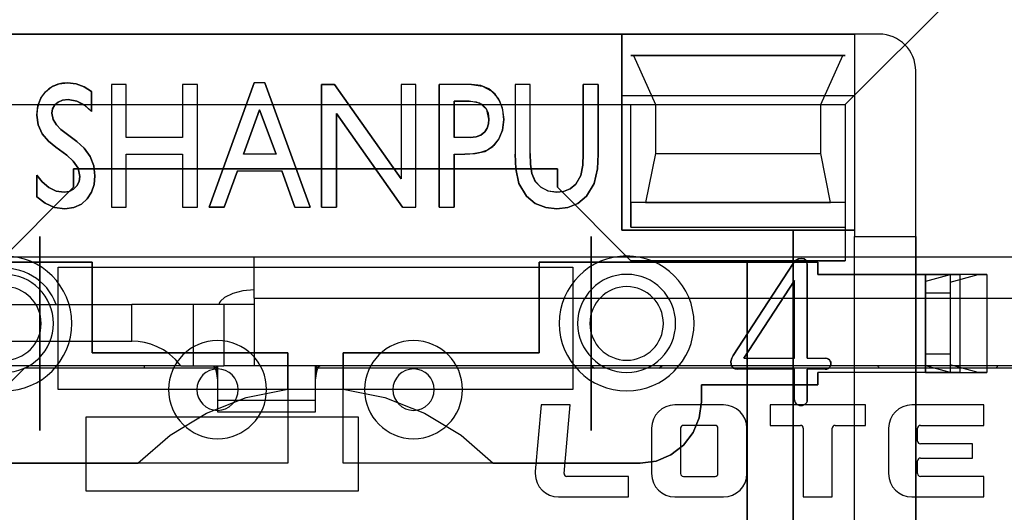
# Model space of a CAD drawing. Header units: millimetres. Extents: x 0 to 1524, y 0 to 1016.
# Tile 122 of 256: x 656 to 664, y 398 to 402. Entities that reach past the tile are written whole.
import ezdxf

# ---------------------------------------------------------------- set-up
doc = ezdxf.new("R2010")
doc.units = ezdxf.units.MM
doc.header["$LTSCALE"] = 83.82
doc.layers.get('0').update_dxf_attribs({"linetype": 'CONTINUOUS'})
doc.layers.add('02___PRT_ALL_AXES', color=7, linetype='CONTINUOUS')

msp = doc.modelspace()

# ---------------------------------------------------------------- linework, layer by layer
at = {"color": 6, "linetype": 'CONTINUOUS'}
for p, q in [((662.7194, 401.3317), (664.2194, 402.8317)), ((655.8944, 401.9067), (660.8944, 401.9067)), ((660.8944, 401.9067), (660.8944, 400.3067)), ((660.8944, 401.4067), (660.8944, 401.9067)), ((660.8944, 401.9067), (662.7944, 401.9067)), ((662.7944, 401.9067), (662.7944, 401.4067)), ((662.7944, 401.9067), (662.7944, 400.2567)), ((662.9944, 401.9067), (662.7944, 401.9067)), ((660.9894, 401.7317), (662.6994, 401.7317)), ((663.2944, 400.2567), (663.2944, 401.6067)), ((656.7277, 401.495), (656.7277, 400.495)), ((656.8493, 401.495), (656.7277, 401.495)), ((656.7277, 401.495), (656.7277, 400.495)), ((656.8493, 401.495), (656.7277, 401.495)), ((656.8493, 401.0626), (656.8493, 401.495)), ((656.8493, 401.0626), (656.8493, 401.495)), ((657.3088, 401.495), (657.3088, 401.0626)), ((657.4304, 401.495), (657.3088, 401.495)), ((657.3088, 401.495), (657.3088, 401.0626)), ((657.4304, 401.495), (657.3088, 401.495)), ((657.4304, 400.495), (657.4304, 401.495)), ((657.4304, 400.495), (657.4304, 401.495)), ((657.525, 400.495), (657.893, 401.5085)), ((657.893, 401.5085), (657.525, 400.495)), ((657.9804, 401.5085), (657.893, 401.5085)), ((657.9804, 401.5085), (657.893, 401.5085)), ((657.9804, 401.5085), (658.3493, 400.495)), ((658.3493, 400.495), (657.9804, 401.5085)), ((658.5499, 401.495), (659.0925, 400.7256)), ((659.0925, 400.7256), (658.5499, 401.495)), ((659.0925, 401.495), (659.0925, 400.7256)), ((659.2142, 401.495), (659.0925, 401.495)), ((659.0925, 401.495), (659.0925, 400.7256)), ((659.2142, 401.495), (659.0925, 401.495)), ((659.2142, 400.495), (659.2142, 401.495)), ((659.2142, 400.495), (659.2142, 401.495)), ((659.6683, 401.495), (659.4034, 401.495)), ((659.6683, 401.495), (659.4034, 401.495)), ((660.025, 401.495), (660.025, 400.9277)), ((660.1466, 401.495), (660.025, 401.495)), ((660.025, 401.495), (660.025, 400.9277)), ((660.1466, 401.495), (660.025, 401.495)), ((660.1466, 400.9319), (660.1466, 401.495)), ((660.1466, 400.9319), (660.1466, 401.495)), ((660.7006, 401.495), (660.579, 401.495)), ((660.7006, 401.495), (660.579, 401.495)), ((655.8194, 401.3317), (660.9694, 401.3317)), ((657.8052, 400.9274), (657.9371, 401.2898)), ((657.9371, 401.2898), (657.8052, 400.9274)), ((657.9371, 401.2898), (658.0727, 400.9274)), ((658.0727, 400.9274), (657.9371, 401.2898)), ((660.9694, 401.3317), (662.7194, 401.3317)), ((661.1694, 401.3317), (662.5194, 401.3317)), ((662.7194, 401.3317), (662.7194, 400.3317)), ((659.1033, 400.495), (658.5655, 401.2577)), ((658.5655, 401.2577), (659.1033, 400.495)), ((656.3577, 401.0959), (656.4456, 401.0303)), ((656.4456, 401.0303), (656.3577, 401.0959)), ((657.3088, 401.0626), (656.8493, 401.0626)), ((657.3088, 401.0626), (656.8493, 401.0626)), ((659.6563, 401.0626), (659.525, 401.0626)), ((659.6563, 401.0626), (659.525, 401.0626)), ((656.8493, 400.9274), (657.3088, 400.9274)), ((656.8493, 400.495), (656.8493, 400.9274)), ((656.8493, 400.9274), (657.3088, 400.9274)), ((656.8493, 400.495), (656.8493, 400.9274)), ((657.3088, 400.9274), (657.3088, 400.495)), ((657.3088, 400.9274), (657.3088, 400.495)), ((658.0727, 400.9274), (657.8052, 400.9274)), ((658.0727, 400.9274), (657.8052, 400.9274)), ((659.525, 400.9274), (659.6132, 400.9274)), ((659.525, 400.9274), (659.6132, 400.9274)), ((661.1694, 400.9317), (662.5194, 400.9317)), ((657.7564, 400.7923), (657.6483, 400.495)), ((657.6483, 400.495), (657.7564, 400.7923)), ((657.7564, 400.7923), (658.1194, 400.7923)), ((657.7564, 400.7923), (658.1194, 400.7923)), ((658.2264, 400.495), (658.1194, 400.7923)), ((658.1194, 400.7923), (658.2264, 400.495)), ((656.7277, 400.495), (656.8493, 400.495)), ((656.7277, 400.495), (656.8493, 400.495)), ((657.3088, 400.495), (657.4304, 400.495)), ((657.3088, 400.495), (657.4304, 400.495)), ((658.2264, 400.495), (658.3493, 400.495)), ((658.2264, 400.495), (658.3493, 400.495)), ((658.4439, 400.495), (658.5655, 400.495)), ((658.4439, 400.495), (658.5655, 400.495)), ((659.1033, 400.495), (659.2142, 400.495)), ((659.1033, 400.495), (659.2142, 400.495)), ((659.4034, 400.495), (659.525, 400.495)), ((659.4034, 400.495), (659.525, 400.495)), ((662.7194, 400.5317), (662.7194, 400.3317)), ((660.9694, 400.3317), (662.7194, 400.3317)), ((662.7194, 400.3317), (662.7194, 400.0567)), ((660.8944, 400.3067), (662.7944, 400.3067)), ((662.7944, 400.3067), (662.7944, 400.2567)), ((662.7944, 393.7567), (662.7944, 400.2567)), ((662.7944, 400.2567), (663.2944, 400.2567)), ((662.7944, 399.9467), (662.7944, 400.2567)), ((662.7944, 400.2567), (663.2944, 400.2567)), ((663.2944, 400.2567), (663.2944, 399.9467)), ((661.8043, 399.2865), (662.293, 400.0347)), ((662.293, 400.0347), (661.8043, 399.2865)), ((662.4944, 399.9467), (663.3744, 399.9467)), ((663.3744, 399.9467), (662.4944, 399.9467)), ((663.3744, 399.9467), (663.6541, 399.9467)), ((663.3744, 399.1467), (663.3744, 399.9467)), ((663.3744, 399.9467), (663.3744, 399.1467)), ((663.3744, 399.9467), (663.3744, 399.1467)), ((663.5849, 399.9467), (663.3744, 399.8896)), ((663.8744, 399.9467), (663.5744, 399.9467)), ((663.5744, 399.9467), (663.5744, 399.1467)), ((663.5744, 399.9467), (663.5744, 399.1467)), ((663.5744, 399.8842), (663.8052, 399.9467)), ((663.6541, 399.9467), (663.5849, 399.9467)), ((663.8052, 399.9467), (663.5849, 399.9467)), ((663.6541, 399.9467), (663.6541, 399.1467)), ((663.8052, 399.9467), (663.8744, 399.9467)), ((663.8744, 399.9467), (663.8744, 399.1467)), ((661.8907, 399.2622), (662.3055, 399.8967)), ((662.3055, 399.8967), (661.8907, 399.2622)), ((662.3055, 399.2622), (662.3055, 399.8967)), ((662.3055, 399.2622), (662.3055, 399.8967)), ((663.3744, 399.8896), (663.3744, 399.2037)), ((663.3744, 399.7967), (663.3744, 399.8896)), ((663.5744, 399.8842), (663.5744, 399.2092)), ((663.5744, 399.8842), (663.5744, 399.7967)), ((663.3744, 399.7967), (663.3744, 399.2967)), ((663.3744, 399.7967), (663.5744, 399.7967)), ((663.5744, 399.7967), (663.5744, 399.2967)), ((663.3744, 399.2037), (663.3744, 399.2967)), ((663.5744, 399.2967), (663.3744, 399.2967)), ((663.5744, 399.2967), (663.5744, 399.2092)), ((661.8907, 399.2622), (662.3055, 399.2622)), ((661.8907, 399.2622), (662.3055, 399.2622)), ((662.4092, 399.2622), (662.5601, 399.2622)), ((662.4092, 399.2622), (662.5601, 399.2622)), ((663.3744, 399.2037), (663.5849, 399.1467)), ((663.8052, 399.1467), (663.5744, 399.2092)), ((662.3055, 399.1733), (661.8368, 399.1733)), ((662.3055, 399.1733), (661.8368, 399.1733)), ((662.3055, 398.924), (662.3055, 399.1733)), ((662.3055, 398.924), (662.3055, 399.1733)), ((662.5555, 399.1733), (662.4092, 399.1733)), ((662.5555, 399.1733), (662.4092, 399.1733)), ((663.3744, 399.1467), (662.4944, 399.1467)), ((663.3744, 399.1467), (662.4944, 399.1467)), ((662.7944, 397.4067), (662.7944, 399.1467)), ((663.2944, 399.1467), (663.2944, 397.4067)), ((663.6541, 399.1467), (663.3744, 399.1467)), ((663.5744, 399.1467), (663.8744, 399.1467)), ((663.5849, 399.1467), (663.6541, 399.1467)), ((663.5849, 399.1467), (663.8052, 399.1467)), ((663.8744, 399.1467), (663.8052, 399.1467)), ((660.4944, 399.0067), (656.2944, 399.0067))]:
    msp.add_line(p, q, dxfattribs=at)
at = {"color": 7, "linetype": 'CONTINUOUS'}
for p, q in [((662.9944, 401.9067), (653.7944, 401.9067)), ((660.9694, 401.7317), (660.9894, 401.7317)), ((662.7194, 401.7317), (660.9694, 401.7317)), ((660.9894, 401.7317), (661.1694, 401.3317)), ((662.5194, 401.3317), (662.6994, 401.7317)), ((662.6994, 401.7317), (662.7194, 401.7317)), ((663.2944, 392.4067), (663.2944, 401.6067)), ((658.4439, 401.495), (658.5499, 401.495)), ((658.4439, 400.495), (658.4439, 401.495)), ((658.4439, 401.495), (658.4439, 400.495)), ((658.5499, 401.495), (658.4439, 401.495)), ((659.4034, 400.495), (659.4034, 401.495)), ((659.4034, 401.495), (659.4034, 400.495)), ((660.579, 400.9319), (660.579, 401.495)), ((660.579, 401.495), (660.579, 400.9319)), ((660.7006, 401.495), (660.7006, 400.9262)), ((660.7006, 400.9262), (660.7006, 401.495)), ((656.5655, 401.4376), (656.5655, 401.2754)), ((656.5655, 401.2754), (656.5655, 401.4376)), ((660.8944, 401.4067), (662.7944, 401.4067)), ((660.8944, 400.3067), (660.8944, 401.4067)), ((662.7944, 401.4067), (662.7944, 400.3067)), ((659.525, 401.3599), (659.6491, 401.3599)), ((659.525, 401.0626), (659.525, 401.3599)), ((659.525, 401.3599), (659.525, 401.0626)), ((659.6491, 401.3599), (659.525, 401.3599)), ((660.9694, 400.3317), (660.9694, 401.3317)), ((660.9694, 401.3317), (662.7194, 401.3317)), ((661.1694, 401.3317), (661.1694, 400.9317)), ((662.5194, 400.9317), (662.5194, 401.3317)), ((662.7194, 401.3317), (662.7194, 400.5317)), ((658.5655, 401.2577), (658.5655, 400.495)), ((658.5655, 400.495), (658.5655, 401.2577)), ((656.3632, 400.9182), (656.2741, 400.984)), ((656.2741, 400.984), (656.3632, 400.9182)), ((659.525, 400.9274), (659.525, 400.495)), ((659.525, 400.495), (659.525, 400.9274)), ((661.1694, 400.9317), (661.0894, 400.5317)), ((662.5994, 400.5317), (662.5194, 400.9317)), ((656.4194, 400.8067), (660.3694, 400.8067)), ((656.4194, 400.6567), (656.4194, 400.8067)), ((656.4194, 400.8067), (656.4194, 400.6567)), ((660.3694, 400.8067), (656.4194, 400.8067)), ((660.3694, 400.8067), (660.3694, 400.6567)), ((660.3694, 400.6567), (660.3694, 400.8067)), ((656.1196, 400.5795), (656.1196, 400.7552)), ((656.1196, 400.7552), (656.1196, 400.5795)), ((655.8194, 400.0567), (656.4194, 400.6567)), ((656.4194, 400.6567), (655.8194, 400.0567)), ((660.3694, 400.6567), (660.9694, 400.0567)), ((660.9694, 400.0567), (660.3694, 400.6567)), ((657.6483, 400.495), (657.525, 400.495)), ((657.525, 400.495), (657.6483, 400.495)), ((660.9694, 400.5317), (660.9694, 400.3317)), ((662.7194, 400.5317), (660.9694, 400.5317)), ((661.0894, 400.5317), (662.5994, 400.5317)), ((656.1444, 400.2567), (656.1444, 398.6732)), ((656.1444, 398.6732), (656.1444, 400.2567)), ((660.6444, 398.6732), (660.6444, 400.2567)), ((660.6444, 400.2567), (660.6444, 398.6732)), ((662.2944, 400.3067), (660.8944, 400.3067)), ((662.2944, 393.7067), (662.2944, 400.3067)), ((662.2944, 400.3067), (662.2944, 393.7067)), ((662.7944, 400.3067), (662.2944, 400.3067)), ((657.8944, 399.7517), (657.8944, 400.0867)), ((654.2944, 400.0467), (656.5694, 400.0467)), ((656.5694, 400.0467), (654.2944, 400.0467)), ((656.2944, 400.0067), (660.4944, 400.0067)), ((656.2944, 399.0067), (656.2944, 400.0067)), ((656.5694, 400.0467), (656.5694, 399.3067)), ((656.5694, 399.3067), (656.5694, 400.0467)), ((660.2194, 400.0467), (662.4944, 400.0467)), ((660.2194, 399.3067), (660.2194, 400.0467)), ((660.2194, 400.0467), (660.2194, 399.3067)), ((662.4944, 400.0467), (660.2194, 400.0467)), ((660.4944, 400.0067), (660.4944, 399.0067)), ((660.9694, 400.0567), (662.7194, 400.0567)), ((661.9194, 400.0567), (660.9694, 400.0567)), ((662.7194, 400.0567), (661.9194, 400.0567)), ((661.9194, 400.0567), (661.9194, 393.9567)), ((661.9194, 393.9567), (661.9194, 400.0567)), ((662.4092, 400.0238), (662.4092, 399.2622)), ((662.4092, 399.2622), (662.4092, 400.0238)), ((662.4944, 400.0467), (662.4944, 399.9467)), ((662.4944, 399.9467), (662.4944, 400.0467)), ((662.7944, 399.1467), (662.7944, 399.9467)), ((662.7944, 399.9467), (663.2944, 399.9467)), ((663.2944, 399.9467), (663.2944, 399.1467)), ((655.8444, 399.7017), (656.8944, 399.7017)), ((657.3944, 399.7017), (656.8944, 399.7017)), ((656.8944, 399.4017), (656.8944, 399.7017)), ((657.6444, 399.7017), (657.3944, 399.7017)), ((657.3944, 399.7017), (657.3944, 399.2017)), ((657.6079, 399.7133), (657.6042, 399.7017)), ((657.8944, 399.7017), (657.6444, 399.7017)), ((657.6444, 399.7017), (657.6444, 399.2017)), ((657.8944, 399.7517), (657.8944, 399.7017)), ((657.8944, 399.7517), (667.0944, 399.7517)), ((657.8944, 399.7017), (657.8944, 399.2017)), ((655.8444, 399.4017), (656.8944, 399.4017)), ((656.5694, 399.3067), (658.1694, 399.3067)), ((658.1694, 399.3067), (656.5694, 399.3067)), ((658.1694, 399.3067), (658.1694, 398.4067)), ((658.1694, 399.0098), (658.1694, 399.3067)), ((658.6194, 399.3067), (660.2194, 399.3067)), ((658.6194, 398.4067), (658.6194, 399.3067)), ((658.6194, 399.3067), (658.6194, 399.0098)), ((660.2194, 399.3067), (658.6194, 399.3067)), ((657.2944, 399.2017), (655.8444, 399.2017)), ((656.9944, 399.2017), (656.9944, 399.1817)), ((657.2944, 399.2017), (657.3944, 399.2017)), ((657.3944, 399.2017), (657.6444, 399.2017)), ((657.5828, 399.2017), (657.5828, 399.1548)), ((657.5944, 399.2017), (657.5944, 398.9208)), ((657.8944, 399.2017), (657.6444, 399.2017)), ((658.9944, 399.2017), (657.8944, 399.2017)), ((658.3944, 398.9208), (658.3944, 399.2017)), ((658.406, 399.1548), (658.406, 399.2017)), ((665.9944, 399.2017), (658.9944, 399.2017)), ((655.5194, 398.6817), (656.0194, 399.1817)), ((656.9944, 399.1817), (656.0194, 399.1817)), ((657.2944, 399.1817), (656.9944, 399.1817)), ((657.3776, 399.1817), (657.2944, 399.1817)), ((657.3944, 399.1817), (657.3776, 399.1817)), ((657.5599, 399.1817), (657.3944, 399.1817)), ((657.5747, 399.1817), (657.5599, 399.1817)), ((657.5828, 399.1548), (657.5944, 399.0849)), ((658.3944, 399.0849), (658.406, 399.1548)), ((658.4288, 399.1817), (658.4141, 399.1817)), ((658.6112, 399.1817), (658.4288, 399.1817)), ((658.9944, 399.1817), (658.6112, 399.1817)), ((665.9944, 399.1817), (658.9944, 399.1817)), ((662.4092, 399.1733), (662.4092, 398.924)), ((662.4092, 398.924), (662.4092, 399.1733)), ((662.4944, 399.1467), (662.4944, 399.0467)), ((662.4944, 399.0467), (662.4944, 399.1467)), ((663.2944, 399.1467), (662.7944, 399.1467)), ((661.5444, 399.0467), (661.5444, 398.9067)), ((662.4944, 399.0467), (661.5444, 399.0467)), ((661.5444, 399.0467), (662.4944, 399.0467)), ((661.5444, 398.9067), (661.5444, 399.0467)), ((657.1694, 399.0067), (656.2944, 399.0067)), ((657.9694, 399.0067), (657.1694, 399.0067)), ((658.8194, 399.0067), (657.9694, 399.0067)), ((659.6194, 399.0067), (658.8194, 399.0067)), ((660.4944, 399.0067), (659.6194, 399.0067)), ((657.5944, 398.9208), (657.5944, 398.8271)), ((657.5944, 398.9208), (658.3944, 398.9208)), ((658.3944, 398.8271), (658.3944, 398.9208)), ((660.2359, 398.8817), (660.1884, 398.338)), ((660.472, 398.8817), (660.2359, 398.8817)), ((660.4231, 398.3216), (660.472, 398.8817)), ((661.7259, 398.8817), (661.3277, 398.8817)), ((662.8833, 398.8817), (662.1055, 398.8817)), ((662.1055, 398.8817), (662.1055, 398.715)), ((662.8833, 398.715), (662.8833, 398.8817)), ((663.8509, 398.8817), (663.2629, 398.8817)), ((663.8509, 398.715), (663.8509, 398.8817)), ((657.5944, 398.827), (658.3944, 398.827)), ((656.5194, 398.7817), (656.5194, 398.1817)), ((658.7444, 398.7817), (656.5194, 398.7817)), ((658.7444, 398.1817), (658.7444, 398.7817)), ((661.6564, 398.715), (661.3972, 398.715)), ((662.1055, 398.715), (662.3532, 398.715)), ((662.6356, 398.715), (662.8833, 398.715)), ((663.3324, 398.715), (663.8509, 398.715)), ((661.1379, 398.6918), (661.1379, 398.3215)), ((661.374, 398.6918), (661.374, 398.3215)), ((661.6796, 398.3215), (661.6796, 398.6918)), ((661.9157, 398.3215), (661.9157, 398.6918)), ((662.3763, 398.6918), (662.3763, 398.1317)), ((662.6124, 398.1317), (662.6124, 398.6918)), ((663.0731, 398.6918), (663.0731, 398.3215)), ((663.3092, 398.5877), (663.3092, 398.6918)), ((663.7583, 398.5645), (663.3324, 398.5645)), ((663.7583, 398.4488), (663.7583, 398.5645)), ((658.1694, 398.4067), (655.7444, 398.4067)), ((655.7444, 398.4067), (656.9442, 398.4067)), ((661.0444, 398.4067), (658.6194, 398.4067)), ((659.8446, 398.4067), (661.0444, 398.4067)), ((663.3092, 398.3215), (663.3092, 398.4256)), ((663.3324, 398.4488), (663.7583, 398.4488)), ((660.9481, 398.2983), (660.4463, 398.2983)), ((660.9481, 398.1317), (660.9481, 398.2983)), ((661.3972, 398.2983), (661.6564, 398.2983)), ((663.8509, 398.2983), (663.3324, 398.2983)), ((663.8509, 398.1317), (663.8509, 398.2983)), ((656.5194, 398.1817), (658.7444, 398.1817)), ((660.3775, 398.1317), (660.9481, 398.1317)), ((661.3277, 398.1317), (661.7259, 398.1317)), ((662.3763, 398.1317), (662.6124, 398.1317)), ((663.2629, 398.1317), (663.8509, 398.1317))]:
    msp.add_line(p, q, dxfattribs=at)
at = {"color": 6, "linetype": 'CONTINUOUS'}
for points in [[(656.1196, 401.2448), (656.1278, 401.3203), (656.152, 401.3844), (656.1903, 401.4363), (656.2399, 401.4757), (656.3003, 401.5002), (656.3702, 401.5085)], [(656.3702, 401.5085), (656.3295, 401.5059), (656.29, 401.4975), (656.2526, 401.4825), (656.2176, 401.4607), (656.1866, 401.4324), (656.1608, 401.3991), (656.1422, 401.364), (656.1295, 401.3275), (656.1222, 401.2884), (656.1196, 401.2448)], [(656.3702, 401.5085), (656.4405, 401.5004), (656.5066, 401.4759), (656.5655, 401.4376)], [(656.5655, 401.4376), (656.5066, 401.4759), (656.4405, 401.5004), (656.3702, 401.5085)], [(659.6683, 401.495), (659.7562, 401.4828), (659.8295, 401.445), (659.8848, 401.3846), (659.9192, 401.3055), (659.9304, 401.2102)], [(659.9304, 401.2102), (659.9227, 401.29), (659.8992, 401.3591), (659.8604, 401.4164), (659.8078, 401.4598), (659.7431, 401.4864), (659.6683, 401.495)], [(656.3736, 401.3734), (656.3289, 401.3681), (656.2927, 401.3523), (656.265, 401.3285), (656.2472, 401.2974), (656.2412, 401.2604)], [(656.2412, 401.2604), (656.2471, 401.2974), (656.265, 401.3285), (656.2927, 401.3522), (656.3289, 401.368), (656.3736, 401.3734)], [(659.6491, 401.3599), (659.7053, 401.3544), (659.7521, 401.336), (659.7859, 401.3034), (659.8036, 401.2611), (659.8088, 401.2136)], [(659.8088, 401.2136), (659.7932, 401.2905), (659.7362, 401.3444), (659.6491, 401.3599)], [(656.2741, 400.984), (656.2145, 401.034), (656.1634, 401.0933), (656.13, 401.1654), (656.1196, 401.2448)], [(656.1196, 401.2448), (656.13, 401.1654), (656.1634, 401.0933), (656.2145, 401.034), (656.2741, 400.984)], [(656.2412, 401.2604), (656.2513, 401.2105), (656.2789, 401.1668), (656.316, 401.1294), (656.3577, 401.0959)], [(656.3577, 401.0959), (656.316, 401.1295), (656.2789, 401.1669), (656.2512, 401.2106), (656.2412, 401.2604)], [(659.9304, 401.2102), (659.92, 401.1227), (659.8919, 401.0514), (659.8499, 400.9965), (659.7979, 400.9596), (659.7401, 400.9395), (659.6791, 400.9302), (659.6132, 400.9274)], [(659.6132, 400.9274), (659.6987, 400.9322), (659.7756, 400.9499), (659.8417, 400.989), (659.8904, 401.0489), (659.9202, 401.1233), (659.9304, 401.2102)], [(659.8088, 401.2136), (659.8055, 401.175), (659.7952, 401.14), (659.7757, 401.1087), (659.7457, 401.0836), (659.7055, 401.0678), (659.6563, 401.0626)], [(659.6563, 401.0626), (659.7051, 401.0677), (659.7452, 401.0833), (659.7752, 401.1082), (659.795, 401.1395), (659.8055, 401.1748), (659.8088, 401.2136)], [(656.4456, 401.0303), (656.506, 400.9757), (656.5534, 400.9092), (656.5832, 400.8328), (656.5925, 400.7509)], [(656.5925, 400.7509), (656.5832, 400.8328), (656.5534, 400.9092), (656.506, 400.9757), (656.4456, 401.0303)], [(656.4709, 400.7461), (656.4561, 400.8118), (656.4169, 400.8697), (656.3632, 400.9182)], [(656.3632, 400.9182), (656.4169, 400.8698), (656.4561, 400.8118), (656.4709, 400.7461)], [(660.1172, 400.5833), (660.0549, 400.689), (660.0293, 400.8077), (660.025, 400.9277)], [(660.025, 400.9277), (660.0293, 400.8077), (660.0549, 400.689), (660.1172, 400.5833)], [(660.1466, 400.9319), (660.1494, 400.8459), (660.1602, 400.7706), (660.1879, 400.7063), (660.2335, 400.6576), (660.2926, 400.6268), (660.3622, 400.6166)], [(660.3622, 400.6166), (660.2929, 400.6267), (660.234, 400.6572), (660.1885, 400.7055), (660.1605, 400.7696), (660.1495, 400.8451), (660.1466, 400.9319)], [(660.5191, 400.6827), (660.5603, 400.7523), (660.576, 400.8382), (660.579, 400.9319)], [(660.579, 400.9319), (660.576, 400.8383), (660.5603, 400.7523), (660.5191, 400.6827)], [(660.7006, 400.9262), (660.6957, 400.8072), (660.6698, 400.6893), (660.6073, 400.5841)], [(660.6073, 400.5841), (660.6698, 400.6893), (660.6957, 400.8072), (660.7006, 400.9262)], [(656.1196, 400.7552), (656.1634, 400.7007), (656.2156, 400.6561), (656.2762, 400.6265), (656.3415, 400.6166)], [(656.3415, 400.6166), (656.2762, 400.6265), (656.2156, 400.6561), (656.1634, 400.7007), (656.1196, 400.7552)], [(656.3415, 400.6166), (656.384, 400.6229), (656.4194, 400.6409), (656.4467, 400.6682), (656.4647, 400.7036), (656.4709, 400.7461)], [(656.4709, 400.7461), (656.4646, 400.7035), (656.4467, 400.6682), (656.4193, 400.6409), (656.384, 400.6229), (656.3415, 400.6166)], [(656.5925, 400.7509), (656.5858, 400.6798), (656.5652, 400.6172), (656.5308, 400.5636), (656.4832, 400.5203), (656.4217, 400.4915), (656.3476, 400.4815)], [(656.3476, 400.4815), (656.4217, 400.4915), (656.4832, 400.5203), (656.5308, 400.5636), (656.5652, 400.6172), (656.5858, 400.6798), (656.5925, 400.7509)], [(660.3622, 400.6166), (660.42, 400.6234), (660.4739, 400.6455), (660.5191, 400.6827)], [(660.5191, 400.6827), (660.4739, 400.6455), (660.42, 400.6234), (660.3622, 400.6166)], [(656.3476, 400.4815), (656.2633, 400.4933), (656.186, 400.5278), (656.1196, 400.5795)], [(656.1196, 400.5795), (656.186, 400.5278), (656.2633, 400.4933), (656.3476, 400.4815)], [(660.3634, 400.4815), (660.2733, 400.4915), (660.1885, 400.5251), (660.1172, 400.5833)], [(660.1172, 400.5833), (660.1885, 400.5251), (660.2733, 400.4915), (660.3634, 400.4815)], [(660.6073, 400.5841), (660.5371, 400.5261), (660.4532, 400.4917), (660.3634, 400.4815)], [(660.3634, 400.4815), (660.4532, 400.4917), (660.5371, 400.5261), (660.6073, 400.5841)], [(662.293, 400.0347), (662.3114, 400.0571), (662.3362, 400.0726), (662.3652, 400.077)], [(662.3652, 400.077), (662.3362, 400.0726), (662.3114, 400.0571), (662.293, 400.0347)], [(663.5744, 399.9467), (663.5706, 399.9467), (663.5593, 399.9467), (663.541, 399.9467), (663.5158, 399.9467), (663.4857, 399.9467), (663.4513, 399.9467), (663.4139, 399.9467), (663.3744, 399.9467)], [(661.8368, 399.1733), (661.8182, 399.1757), (661.8033, 399.1834), (661.7929, 399.1956), (661.787, 399.2111)], [(661.787, 399.2111), (661.7935, 399.1945), (661.8047, 399.1824), (661.8195, 399.1754), (661.8368, 399.1733)], [(662.6018, 399.2185), (662.6003, 399.2072), (662.5962, 399.197), (662.5895, 399.1879)], [(662.5895, 399.1879), (662.5962, 399.197), (662.6003, 399.2072), (662.6018, 399.2185)], [(662.5909, 399.2492), (662.5969, 399.2398), (662.6005, 399.2295), (662.6018, 399.2185)], [(662.6018, 399.2185), (662.6005, 399.2295), (662.5969, 399.2398), (662.5909, 399.2492)], [(663.3744, 399.1467), (663.4132, 399.1467), (663.4506, 399.1467), (663.4851, 399.1467), (663.5158, 399.1467), (663.5406, 399.1467), (663.559, 399.1467), (663.5704, 399.1467), (663.5744, 399.1467)], [(662.3205, 398.8893), (662.3119, 398.8991), (662.3069, 398.9111), (662.3055, 398.924)], [(662.3055, 398.924), (662.3069, 398.9111), (662.3119, 398.8991), (662.3205, 398.8893)], [(662.3574, 398.877), (662.3443, 398.8782), (662.3317, 398.8822), (662.3205, 398.8893)], [(662.3205, 398.8893), (662.3317, 398.8822), (662.3443, 398.8782), (662.3574, 398.877)], [(662.3925, 398.8893), (662.3818, 398.8825), (662.37, 398.8784), (662.3574, 398.877)], [(662.3574, 398.877), (662.37, 398.8784), (662.3818, 398.8825), (662.3925, 398.8893)]]:
    msp.add_lwpolyline(points, dxfattribs=at)
at = {"color": 7, "linetype": 'CONTINUOUS'}
for points in [[(656.5655, 401.2754), (656.5107, 401.3255), (656.4459, 401.3607), (656.3736, 401.3734)], [(656.3736, 401.3734), (656.446, 401.3607), (656.5108, 401.3254), (656.5655, 401.2754)], [(662.3652, 400.077), (662.3833, 400.0729), (662.3982, 400.0624), (662.4066, 400.0451), (662.4092, 400.0238)], [(662.4092, 400.0238), (662.4066, 400.0451), (662.3982, 400.0624), (662.3833, 400.0729), (662.3652, 400.077)], [(657.8944, 399.8208), (657.8014, 399.8134), (657.7179, 399.7921), (657.6518, 399.7591), (657.6193, 399.7273)], [(657.6193, 399.7273), (657.6092, 399.7173), (657.6079, 399.7133)], [(657.2944, 399.2017), (657.2502, 399.253), (657.2023, 399.2956), (657.152, 399.3302), (657.1007, 399.3571), (657.0491, 399.3771), (656.9977, 399.3909), (656.9462, 399.399), (656.8944, 399.4017)], [(661.787, 399.2111), (661.7856, 399.2376), (661.7921, 399.2633), (661.8043, 399.2865)], [(661.8043, 399.2865), (661.7921, 399.2633), (661.7856, 399.2376), (661.787, 399.2111)], [(657.5599, 399.2017), (657.5676, 399.1964), (657.5752, 399.1807), (657.5828, 399.1548)], [(658.406, 399.1548), (658.4136, 399.1807), (658.4212, 399.1964), (658.4288, 399.2017)], [(662.5601, 399.2622), (662.5715, 399.2609), (662.5821, 399.2565), (662.5909, 399.2492)], [(662.5909, 399.2492), (662.5821, 399.2565), (662.5715, 399.2609), (662.5601, 399.2622)], [(662.5895, 399.1879), (662.5799, 399.1795), (662.5681, 399.1747), (662.5555, 399.1733)], [(662.5555, 399.1733), (662.5681, 399.1747), (662.5799, 399.1795), (662.5895, 399.1879)], [(656.9442, 398.4067), (657.2065, 398.6351), (657.5041, 398.8151), (657.8284, 398.9413), (658.1694, 399.0098)], [(658.6194, 399.0098), (658.9604, 398.9413), (659.2846, 398.8151), (659.5823, 398.6351), (659.8446, 398.4067)], [(661.5444, 398.9067), (661.5273, 398.7769), (661.4773, 398.6564), (661.3979, 398.5531), (661.2947, 398.4738), (661.1742, 398.4238), (661.0444, 398.4067)], [(661.0444, 398.4067), (661.1741, 398.4238), (661.2946, 398.4738), (661.3979, 398.5531), (661.4773, 398.6564), (661.5273, 398.7769), (661.5444, 398.9067)], [(662.4092, 398.924), (662.4075, 398.9109), (662.4016, 398.8989), (662.3925, 398.8893)], [(662.3925, 398.8893), (662.4016, 398.8989), (662.4075, 398.9109), (662.4092, 398.924)]]:
    msp.add_lwpolyline(points, dxfattribs=at)
for centre, radius, start, end in [((662.9944, 401.6067), 0.3, 0, 90), ((657.5944, 399.0067), 0.1691, 0, 180), ((659.1944, 399.0067), 0.1691, 0, 180), ((657.5944, 399.0067), 0.1691, 180, 360), ((659.1944, 399.0067), 0.1691, 180, 360), ((661.3277, 398.6918), 0.1898, 90, 180), ((661.7259, 398.6918), 0.1898, 0, 90), ((663.2629, 398.6918), 0.1898, 90, 180), ((661.3972, 398.6918), 0.0231, 90, 180), ((661.6564, 398.6918), 0.0231, 0, 90), ((662.3532, 398.6918), 0.0231, 0, 90), ((662.6356, 398.6918), 0.0231, 90, 180), ((663.3324, 398.6918), 0.0231, 90, 180), ((663.3324, 398.5877), 0.0231, 180, 270), ((663.3324, 398.4256), 0.0231, 90, 180), ((660.3775, 398.3215), 0.1898, 175, 180), ((660.3775, 398.3215), 0.1898, 180, 270), ((660.4463, 398.3215), 0.0231, 176.46522, 270), ((661.3277, 398.3215), 0.1898, 180, 270), ((661.3972, 398.3215), 0.0231, 180, 270), ((661.6564, 398.3215), 0.0231, 270, 360), ((661.7259, 398.3215), 0.1898, 270, 360), ((663.2629, 398.3215), 0.1898, 180, 270), ((663.3324, 398.3215), 0.0231, 180, 270)]:
    msp.add_arc(centre, radius, start, end, dxfattribs=at)
at = {"color": 6, "linetype": 'CONTINUOUS'}
for centre, radius, start, end in [((662.9944, 401.6067), 0.3, 0, 90), ((655.8544, 399.5467), 0.55, 0, 180), ((660.9344, 399.5467), 0.55, 0, 180), ((655.8544, 399.5467), 0.4, 0, 180), ((655.8544, 399.5467), 0.4, 0, 180), ((660.9344, 399.5467), 0.4, 0, 180), ((660.9344, 399.5467), 0.4, 0, 180), ((655.8544, 399.5467), 0.3, 0, 180), ((660.9344, 399.5467), 0.3, 0, 180), ((655.8544, 399.5467), 0.55, 180, 360), ((655.8544, 399.5467), 0.4, 180, 360), ((655.8544, 399.5467), 0.4, 180, 360), ((655.8544, 399.5467), 0.3, 180, 360), ((660.9344, 399.5467), 0.55, 180, 360), ((660.9344, 399.5467), 0.4, 180, 360), ((660.9344, 399.5467), 0.4, 180, 360), ((660.9344, 399.5467), 0.3, 180, 360), ((657.5944, 399.0067), 0.4, 0, 180), ((659.1944, 399.0067), 0.4, 0, 180), ((657.5944, 399.0067), 0.4, 180, 360), ((659.1944, 399.0067), 0.4, 180, 360)]:
    msp.add_arc(centre, radius, start, end, dxfattribs=at)
at = {"color": 4, "linetype": 'CONTINUOUS'}
for centre, radius, start, end in [((655.8544, 399.5467), 0.45, 20.15234, 176.59886), ((660.9344, 399.5467), 0.45, 230.06268, 234.22144), ((660.9344, 399.5467), 0.45, 305.77856, 309.93732), ((663.4744, 399.5467), 0.6, 215.10784, 217.47817), ((663.4744, 399.5467), 0.6, 322.52183, 324.89216)]:
    msp.add_arc(centre, radius, start, end, dxfattribs=at)
at = {"layer": '02___PRT_ALL_AXES', "color": 7, "linetype": 'CONTINUOUS'}
msp.add_line((669.1944, 400.0867), (655.7944, 400.0867), dxfattribs=at)

doc.saveas('drawing.dxf')
